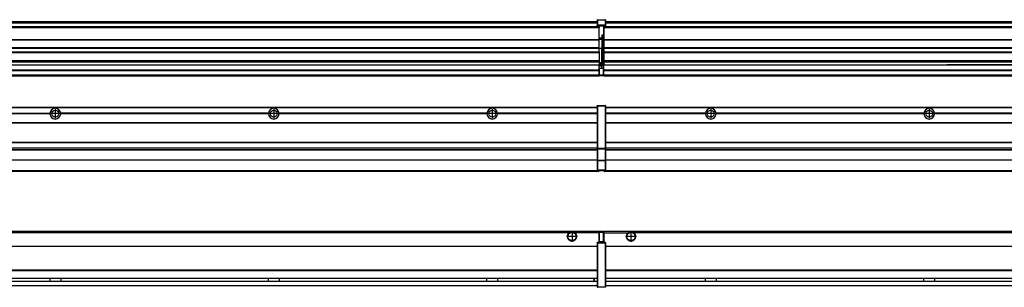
# Model space of a CAD drawing. Header units: inches. Extents: x -381 to 28422, y -418 to 176.
# Tile 44 of 49: x 23921 to 24822, y -154 to 90. Entities that reach past the tile are written whole.
import ezdxf

# ---------------------------------------------------------------- set-up
doc = ezdxf.new("R2010")
doc.units = ezdxf.units.IN
doc.linetypes.add('DOT_CENTER', pattern=[14, 12, -1, 0, -1])
doc.layers.add('1', color=7, linetype='Continuous')

# ---------------------------------------------------------------- blocks, each defined once
blk = doc.blocks.new('Modulos_intermedio__FL-14__13__24', base_point=(24455.18, -48.03))
at = {"color": 7, "linetype": 'Continuous'}
for p, q in [((24456.88, 10.47), (25849.18, 10.47)), ((24456.88, 10.22), (25849.18, 10.22)), ((24476.43, 10.47), (24476.48, 10.52)), ((24476.48, 10.52), (24483.88, 10.52)), ((24483.93, 10.47), (24483.88, 10.52)), ((24548.29, 4.77), (24456.88, 4.77)), ((24548.28, 4.47), (24456.88, 4.47)), ((24548.29, 4.17), (24456.88, 4.17)), ((24548.28, 4.47), (24548.29, 4.77)), ((24548.29, 4.17), (24548.28, 4.47)), ((24550.84, 6.59), (24550.83, 6.57)), ((24550.83, 2.38), (24550.84, 2.36)), ((24748.29, 4.77), (24558.07, 4.77)), ((24558.07, 4.77), (24558.08, 4.47)), ((24558.08, 4.47), (24558.07, 4.17)), ((24748.29, 4.17), (24558.07, 4.17)), ((24748.28, 4.47), (24558.08, 4.47)), ((24748.28, 4.47), (24748.29, 4.77)), ((24748.29, 4.17), (24748.28, 4.47)), ((24750.84, 6.59), (24750.83, 6.57)), ((24750.83, 2.38), (24750.84, 2.36)), ((24948.29, 4.77), (24758.07, 4.77)), ((24758.07, 4.77), (24758.08, 4.47)), ((24758.08, 4.47), (24758.07, 4.17)), ((24948.29, 4.17), (24758.07, 4.17)), ((24948.28, 4.47), (24758.08, 4.47)), ((24456.88, -3.53), (25849.18, -3.53)), ((24456.88, -3.78), (25849.18, -3.78)), ((25849.18, -4.03), (24456.88, -4.03)), ((24456.88, -21.53), (25849.18, -21.53)), ((24456.88, -21.78), (25849.18, -21.78)), ((24456.88, -26.73), (25849.18, -26.73)), ((24456.88, -26.82), (25849.18, -26.82)), ((24456.88, -28.37), (25849.18, -28.37)), ((24456.88, -28.53), (25849.18, -28.53)), ((24456.88, -28.65), (25849.18, -28.65)), ((25849.18, -38.02), (24456.88, -38.02)), ((25849.18, -38.11), (24456.88, -38.11)), ((24455.18, -47.53), (24455.18, -48.03)), ((24455.18, -48.03), (25851.18, -48.03)), ((24456.63, -47.53), (25849.43, -47.53))]:
    blk.add_line(p, q, dxfattribs=at)
for centre in [(24553.18, 4.47), (24753.18, 4.47)]:
    blk.add_circle(centre, 3.15, dxfattribs=at)
for centre, start, end in [((24553.18, 4.47), 3.5101, 176.4899), ((24753.18, 4.47), 3.5101, 176.4899), ((24553.18, 4.47), 183.51008, 356.48992), ((24753.18, 4.47), 183.51008, 356.48992)]:
    blk.add_arc(centre, 4.9, start, end, dxfattribs=at)
at = {"layer": '1', "color": 2, "linetype": 'DOT_CENTER'}
for p, q in [((24557.33, 4.47), (24549.03, 4.47)), ((24553.18, 8.62), (24553.18, 0.32)), ((24757.33, 4.47), (24749.03, 4.47)), ((24753.18, 8.62), (24753.18, 0.32))]:
    blk.add_line(p, q, dxfattribs=at)
blk = doc.blocks.new('Modulos_intermedio__FL-14__14__34', base_point=(23055.18, -48.03))
at = {"color": 7, "linetype": 'Continuous'}
for p, q in [((23056.88, 10.47), (24449.18, 10.47)), ((23056.88, 10.22), (24449.18, 10.22)), ((24422.43, 10.47), (24422.48, 10.52)), ((24422.48, 10.52), (24429.88, 10.52)), ((24429.93, 10.47), (24429.88, 10.52)), ((24449.18, 11.72), (24449.19, 11.79)), ((24449.18, 11.72), (24449.18, 11.47)), ((24449.18, 11.47), (24449.43, 11.47)), ((24449.18, 11.47), (24449.18, -27.21)), ((24449.19, 11.79), (24449.2, 11.82)), ((24449.2, 11.82), (24449.22, 11.86)), ((24449.22, 11.86), (24449.25, 11.9)), ((24449.25, 11.9), (24449.29, 11.93)), ((24449.29, 11.93), (24449.34, 11.96)), ((24449.34, 11.96), (24449.36, 11.96)), ((24449.36, 11.96), (24449.43, 11.97)), ((24449.43, 11.97), (24456.63, 11.97)), ((24449.43, 11.97), (24449.43, 11.47)), ((24449.43, 11.47), (24449.43, -27.21)), ((24456.63, 11.47), (24449.43, 11.47)), ((24456.7, 11.96), (24456.63, 11.97)), ((24456.63, 11.97), (24456.63, 11.47)), ((24456.63, 11.47), (24456.63, -27.21)), ((24456.88, 11.47), (24456.63, 11.47)), ((24456.72, 11.96), (24456.7, 11.96)), ((24456.76, 11.93), (24456.72, 11.96)), ((24456.8, 11.9), (24456.76, 11.93)), ((24456.84, 11.86), (24456.8, 11.9)), ((24456.86, 11.82), (24456.84, 11.86)), ((24456.87, 11.79), (24456.86, 11.82)), ((24456.88, 11.72), (24456.87, 11.79)), ((24456.88, 11.72), (24456.88, 11.47)), ((24456.88, 11.47), (24456.88, -27.21)), ((23758.07, 4.77), (23948.29, 4.77)), ((23948.29, 4.17), (23758.07, 4.17)), ((23948.28, 4.47), (23758.08, 4.47)), ((23948.28, 4.47), (23948.29, 4.77)), ((23948.29, 4.17), (23948.28, 4.47)), ((23950.83, 6.57), (23950.85, 6.59)), ((23950.84, 2.36), (23950.83, 2.38)), ((24148.29, 4.77), (23958.07, 4.77)), ((23958.08, 4.47), (23958.07, 4.77)), ((23958.07, 4.17), (23958.08, 4.47)), ((24148.29, 4.17), (23958.07, 4.17)), ((24148.28, 4.47), (23958.08, 4.47)), ((24148.29, 4.77), (24148.28, 4.47)), ((24148.28, 4.47), (24148.29, 4.17)), ((24150.83, 6.57), (24150.85, 6.59)), ((24150.84, 2.36), (24150.83, 2.38)), ((24158.08, 4.47), (24158.07, 4.77)), ((24348.29, 4.77), (24158.07, 4.77)), ((24158.07, 4.17), (24158.08, 4.47)), ((24348.29, 4.17), (24158.07, 4.17)), ((24348.28, 4.47), (24158.08, 4.47)), ((24348.29, 4.77), (24348.28, 4.47)), ((24348.28, 4.47), (24348.29, 4.17)), ((24350.83, 6.57), (24350.85, 6.59)), ((24350.84, 2.36), (24350.83, 2.38)), ((24355.9, 6.06), (24355.91, 6.03)), ((24449.18, 4.77), (24358.07, 4.77)), ((24358.08, 4.47), (24358.07, 4.77)), ((24358.07, 4.17), (24358.08, 4.47)), ((24449.18, 4.17), (24358.07, 4.17)), ((24449.18, 4.47), (24358.08, 4.47)), ((23056.88, -3.53), (24449.18, -3.53)), ((23056.88, -3.78), (24449.18, -3.78)), ((24449.18, -4.03), (23056.88, -4.03)), ((23056.88, -21.53), (24449.18, -21.53)), ((23056.88, -21.78), (24449.18, -21.78)), ((23056.88, -26.73), (24449.18, -26.73)), ((23056.88, -26.82), (24449.18, -26.82)), ((23056.88, -28.37), (24449.18, -28.37)), ((23056.88, -28.53), (24449.18, -28.53)), ((23056.88, -28.65), (24449.18, -28.65)), ((24449.18, -27.21), (24449.18, -27.52)), ((24449.18, -27.21), (24449.43, -27.21)), ((24449.18, -27.52), (24449.19, -27.54)), ((24449.18, -27.52), (24449.18, -38.19)), ((24449.19, -27.54), (24449.22, -27.57)), ((24449.22, -27.57), (24449.25, -27.59)), ((24449.25, -27.59), (24449.29, -27.6)), ((24449.29, -27.6), (24449.34, -27.61)), ((24449.34, -27.61), (24449.36, -27.61)), ((24449.36, -27.61), (24449.43, -27.62)), ((24449.43, -27.21), (24456.63, -27.21)), ((24449.43, -27.21), (24449.43, -27.62)), ((24449.43, -27.62), (24456.63, -27.62)), ((24449.43, -27.62), (24449.43, -38.3)), ((24456.88, -27.21), (24456.63, -27.21)), ((24456.63, -27.21), (24456.63, -27.62)), ((24456.7, -27.61), (24456.63, -27.62)), ((24456.63, -27.62), (24456.63, -38.3)), ((24456.72, -27.61), (24456.7, -27.61)), ((24456.76, -27.6), (24456.72, -27.61)), ((24456.8, -27.59), (24456.76, -27.6)), ((24456.84, -27.57), (24456.8, -27.59)), ((24456.87, -27.54), (24456.84, -27.57)), ((24456.88, -27.52), (24456.87, -27.54)), ((24456.88, -27.21), (24456.88, -27.52)), ((24456.88, -27.52), (24456.88, -38.19)), ((24449.18, -38.02), (23056.88, -38.02)), ((24449.18, -38.11), (23056.88, -38.11)), ((24449.18, -38.19), (24449.19, -38.22)), ((24449.18, -38.19), (24449.18, -38.71)), ((24449.18, -38.71), (24449.43, -38.71)), ((24449.18, -38.71), (24449.18, -47.03)), ((24449.19, -38.22), (24449.22, -38.25)), ((24449.22, -38.25), (24449.25, -38.27)), ((24449.25, -38.27), (24449.29, -38.28)), ((24449.29, -38.28), (24449.34, -38.29)), ((24449.34, -38.29), (24449.36, -38.29)), ((24449.36, -38.29), (24449.43, -38.3)), ((24449.43, -38.3), (24449.43, -38.71)), ((24456.63, -38.3), (24449.43, -38.3)), ((24449.43, -38.71), (24449.43, -47.03)), ((24456.63, -38.71), (24449.43, -38.71)), ((24456.7, -38.29), (24456.63, -38.3)), ((24456.63, -38.3), (24456.63, -38.71)), ((24456.88, -38.71), (24456.63, -38.71)), ((24456.63, -38.71), (24456.63, -47.03)), ((24456.72, -38.29), (24456.7, -38.29)), ((24456.76, -38.28), (24456.72, -38.29)), ((24456.8, -38.27), (24456.76, -38.28)), ((24456.84, -38.25), (24456.8, -38.27)), ((24456.87, -38.22), (24456.84, -38.25)), ((24456.88, -38.19), (24456.87, -38.22)), ((24456.88, -38.19), (24456.88, -38.71)), ((24456.88, -38.71), (24456.88, -47.03)), ((23055.18, -48.03), (24451.18, -48.03)), ((23056.63, -47.53), (24449.43, -47.53)), ((24449.18, -47.03), (24449.43, -47.03)), ((24449.18, -47.03), (24449.18, -47.28)), ((24449.18, -47.28), (24449.19, -47.34)), ((24449.19, -47.34), (24449.2, -47.37)), ((24449.2, -47.37), (24449.22, -47.41)), ((24449.22, -47.41), (24449.25, -47.45)), ((24449.25, -47.45), (24449.29, -47.49)), ((24449.29, -47.49), (24449.34, -47.51)), ((24449.34, -47.51), (24449.36, -47.52)), ((24449.36, -47.52), (24449.43, -47.53)), ((24449.43, -47.03), (24456.63, -47.03)), ((24449.43, -47.03), (24449.43, -47.53)), ((24449.43, -47.53), (24456.63, -47.53)), ((24451.18, -47.53), (24451.18, -48.03)), ((24456.63, -47.03), (24456.63, -47.53)), ((24456.88, -47.03), (24456.63, -47.03)), ((24456.7, -47.52), (24456.63, -47.53)), ((24456.72, -47.51), (24456.7, -47.52)), ((24456.76, -47.49), (24456.72, -47.51)), ((24456.8, -47.45), (24456.76, -47.49)), ((24456.84, -47.41), (24456.8, -47.45)), ((24456.86, -47.37), (24456.84, -47.41)), ((24456.87, -47.34), (24456.86, -47.37)), ((24456.88, -47.28), (24456.87, -47.34)), ((24456.88, -47.03), (24456.88, -47.28))]:
    blk.add_line(p, q, dxfattribs=at)
for centre in [(23953.18, 4.47), (24153.18, 4.47), (24353.18, 4.47)]:
    blk.add_circle(centre, 3.15, dxfattribs=at)
for centre, start, end in [((23953.18, 4.47), 3.5101, 176.4899), ((24153.18, 4.47), 3.5101, 176.4899), ((24353.18, 4.47), 3.5101, 176.4899), ((23953.18, 4.47), 183.51008, 356.48992), ((24153.18, 4.47), 183.51008, 356.48992), ((24353.18, 4.47), 183.51008, 356.48992)]:
    blk.add_arc(centre, 4.9, start, end, dxfattribs=at)
at = {"layer": '1', "color": 2, "linetype": 'DOT_CENTER'}
for p, q in [((23957.33, 4.47), (23949.03, 4.47)), ((23953.18, 8.62), (23953.18, 0.32)), ((24157.33, 4.47), (24149.03, 4.47)), ((24153.18, 8.62), (24153.18, 0.32)), ((24357.33, 4.47), (24349.03, 4.47)), ((24353.18, 8.62), (24353.18, 0.32))]:
    blk.add_line(p, q, dxfattribs=at)
blk = doc.blocks.new('F-274__37', base_point=(621.12, -75.97))
for name, p in [('Modulos_intermedio__FL-14__14__34', (23055.18, -48.03)), ('Modulos_intermedio__FL-14__13__24', (24455.18, -48.03))]:
    blk.add_blockref(name, p)
blk = doc.blocks.new('Alzado2', base_point=(2889, -32))
blk.add_blockref('F-274__37', (621.12, -75.97))
blk = doc.blocks.new('Modulos_intermedio__FL-14__13__52', base_point=(24455.18, 38.97))
at = {"color": 7, "linetype": 'Continuous'}
for p, q in [((24455.18, 84.47), (24455.18, 83.99)), ((24455.18, 83.99), (24455.18, 83.97)), ((25851.18, 83.99), (24455.18, 83.99)), ((24455.18, 83.97), (24455.18, 83.47)), ((24455.18, 83.97), (25851.18, 83.97)), ((24455.18, 83.47), (24455.18, 72.41)), ((24455.18, 83.47), (25851.18, 83.47)), ((24456.88, 88.97), (25849.18, 88.97)), ((24456.88, 88.96), (25849.18, 88.96)), ((24456.88, 88.35), (25849.18, 88.35)), ((24456.88, 88.03), (25849.18, 88.03)), ((24456.88, 87.7), (25849.18, 87.7)), ((24455.18, 72.41), (24455.18, 72.16)), ((24455.18, 72.41), (25851.18, 72.41)), ((24455.18, 72.16), (25851.18, 72.16)), ((24455.18, 72.16), (24455.18, 64.79)), ((25851.18, 64.79), (24455.18, 64.79)), ((24455.18, 64.79), (24455.18, 64.54)), ((24455.18, 64.54), (24455.18, 60.91)), ((24455.18, 64.54), (25851.18, 64.54)), ((24455.18, 60.91), (24455.18, 60.41)), ((24455.18, 60.91), (25851.18, 60.91)), ((24455.18, 60.41), (25851.18, 60.41)), ((24455.18, 60.41), (24455.18, 59.42)), ((24455.18, 59.42), (24455.18, 53.15)), ((24455.18, 53.15), (24455.18, 51.48)), ((24455.18, 53.15), (25851.18, 53.15)), ((25851.18, 51.48), (24455.18, 51.48)), ((24455.18, 51.48), (24455.18, 51.37)), ((24455.18, 51.37), (24455.18, 49.19)), ((24455.18, 49.19), (24455.18, 49.16)), ((24455.18, 49.19), (24769.43, 49.19)), ((24455.18, 44.48), (24455.18, 49.16)), ((24455.18, 49.16), (24769.43, 49.16)), ((24769.43, 49.19), (24769.43, 49.18)), ((24778.18, 49.19), (24769.43, 49.19)), ((24769.43, 49.18), (24769.43, 49.16)), ((24769.43, 49.18), (24778.18, 49.18)), ((24769.43, 49.16), (24778.18, 49.16)), ((24778.18, 49.19), (24778.18, 49.18)), ((24969.43, 49.19), (24778.18, 49.19)), ((24778.18, 49.18), (24778.18, 49.16)), ((24778.18, 49.16), (24969.43, 49.16)), ((24455.18, 44.48), (24455.18, 44.04)), ((24455.18, 44.48), (25851.13, 44.48)), ((24455.18, 39.97), (24455.18, 44.04)), ((24455.18, 44.04), (25851.13, 44.04)), ((24455.18, 39.97), (24455.18, 39.47)), ((24455.18, 39.97), (25851.13, 39.97)), ((24455.18, 39.47), (24455.18, 39.22)), ((24455.18, 39.47), (25851.13, 39.47)), ((24455.18, 39.22), (24455.18, 38.97)), ((24455.18, 39.22), (25851.13, 39.22)), ((24455.18, 38.97), (25851.13, 38.97))]:
    blk.add_line(p, q, dxfattribs=at)
blk = doc.blocks.new('Modulos_intermedio__FL-14__14__62', base_point=(23055.18, 38.97))
at = {"color": 7, "linetype": 'Continuous'}
for p, q in [((24449.18, 90.22), (24449.19, 90.29)), ((24449.18, 90.22), (24449.2, 90.24)), ((24449.18, 90.16), (24449.18, 90.22)), ((24449.18, 90.22), (24449.18, 90.16)), ((24449.18, 90.16), (24449.18, 85.33)), ((24449.19, 90.29), (24449.2, 90.32)), ((24449.2, 90.32), (24449.22, 90.36)), ((24449.2, 90.24), (24449.22, 90.28)), ((24449.22, 90.36), (24449.25, 90.4)), ((24449.22, 90.28), (24449.25, 90.32)), ((24449.25, 90.4), (24449.29, 90.43)), ((24449.25, 90.32), (24449.29, 90.35)), ((24449.29, 90.43), (24449.34, 90.46)), ((24449.29, 90.35), (24449.34, 90.37)), ((24449.34, 90.46), (24449.36, 90.46)), ((24449.34, 90.37), (24449.36, 90.38)), ((24449.36, 90.46), (24449.43, 90.47)), ((24449.36, 90.38), (24449.43, 90.39)), ((24449.43, 90.47), (24456.63, 90.47)), ((24449.43, 90.47), (24449.43, 90.39)), ((24449.43, 90.39), (24456.63, 90.39)), ((24449.43, 90.39), (24449.43, 85.56)), ((24456.7, 90.46), (24456.63, 90.47)), ((24456.63, 90.47), (24456.63, 90.39)), ((24456.7, 90.38), (24456.63, 90.39)), ((24456.63, 90.39), (24456.63, 85.56)), ((24456.72, 90.46), (24456.7, 90.46)), ((24456.72, 90.37), (24456.7, 90.38)), ((24456.76, 90.43), (24456.72, 90.46)), ((24456.76, 90.35), (24456.72, 90.37)), ((24456.8, 90.4), (24456.76, 90.43)), ((24456.8, 90.32), (24456.76, 90.35)), ((24456.84, 90.36), (24456.8, 90.4)), ((24456.84, 90.28), (24456.8, 90.32)), ((24456.86, 90.32), (24456.84, 90.36)), ((24456.86, 90.24), (24456.84, 90.28)), ((24456.87, 90.29), (24456.86, 90.32)), ((24456.87, 90.22), (24456.86, 90.24)), ((24456.88, 90.22), (24456.87, 90.29)), ((24456.88, 90.16), (24456.87, 90.22)), ((24456.88, 90.22), (24456.88, 90.16)), ((24456.88, 90.16), (24456.88, 85.33)), ((24451.18, 83.99), (23055.18, 83.99)), ((23055.18, 83.97), (24451.18, 83.97)), ((23055.18, 83.47), (24451.18, 83.47)), ((23056.88, 88.97), (24449.18, 88.97)), ((23056.88, 88.96), (24449.18, 88.96)), ((23056.88, 88.35), (24449.18, 88.35)), ((23056.88, 88.03), (24449.18, 88.03)), ((23056.88, 87.7), (24449.18, 87.7)), ((24449.18, 85.33), (24449.19, 85.4)), ((24449.18, 85.33), (24449.18, 85.22)), ((24449.18, 85.22), (24449.19, 85.29)), ((24449.18, 85.22), (24449.18, 84.97)), ((24449.18, 84.97), (24449.18, 84.72)), ((24449.18, 84.97), (24449.43, 84.97)), ((24449.19, 84.66), (24449.18, 84.72)), ((24449.19, 85.4), (24449.2, 85.42)), ((24449.19, 85.29), (24449.2, 85.32)), ((24449.2, 84.63), (24449.19, 84.66)), ((24449.2, 85.42), (24449.22, 85.46)), ((24449.2, 85.32), (24449.22, 85.36)), ((24449.22, 84.59), (24449.2, 84.63)), ((24449.22, 85.46), (24449.25, 85.5)), ((24449.22, 85.36), (24449.25, 85.4)), ((24449.22, 85.36), (24449.25, 85.4)), ((24449.25, 84.55), (24449.22, 84.59)), ((24449.25, 85.5), (24449.29, 85.53)), ((24449.25, 85.4), (24449.34, 85.46)), ((24449.25, 85.4), (24449.29, 85.43)), ((24449.29, 84.51), (24449.25, 84.55)), ((24449.29, 85.53), (24449.34, 85.55)), ((24449.29, 85.43), (24449.34, 85.46)), ((24449.34, 84.49), (24449.29, 84.51)), ((24449.34, 85.55), (24449.36, 85.55)), ((24449.34, 85.46), (24449.36, 85.46)), ((24449.36, 84.48), (24449.34, 84.49)), ((24449.36, 85.55), (24449.43, 85.56)), ((24449.36, 85.46), (24449.43, 85.47)), ((24449.43, 84.47), (24449.36, 84.48)), ((24449.43, 85.56), (24449.43, 85.47)), ((24456.63, 85.56), (24449.43, 85.56)), ((24449.43, 85.47), (24456.63, 85.47)), ((24449.43, 85.47), (24449.43, 84.97)), ((24449.43, 84.97), (24451.18, 84.97)), ((24449.43, 84.97), (24449.43, 84.47)), ((24449.43, 84.47), (24451.18, 84.47)), ((24451.18, 84.97), (24451.18, 83.97)), ((24451.18, 84.97), (24454.88, 84.97)), ((24451.18, 83.97), (24451.18, 83.47)), ((24451.18, 72.41), (24451.18, 83.47)), ((24454.88, 84.97), (24456.63, 84.97)), ((24454.88, 84.97), (24454.88, 77.44)), ((24454.88, 84.47), (24456.63, 84.47)), ((24456.63, 85.56), (24456.63, 85.47)), ((24456.7, 85.55), (24456.63, 85.56)), ((24456.63, 85.47), (24456.63, 84.97)), ((24456.7, 85.46), (24456.63, 85.47)), ((24456.63, 84.97), (24456.63, 84.47)), ((24456.88, 84.97), (24456.63, 84.97)), ((24456.63, 84.47), (24456.7, 84.48)), ((24456.72, 85.55), (24456.7, 85.55)), ((24456.72, 85.46), (24456.7, 85.46)), ((24456.7, 84.48), (24456.72, 84.49)), ((24456.76, 85.53), (24456.72, 85.55)), ((24456.72, 85.46), (24456.76, 85.43)), ((24456.76, 85.43), (24456.72, 85.46)), ((24456.72, 84.49), (24456.76, 84.51)), ((24456.8, 85.5), (24456.76, 85.53)), ((24456.8, 85.4), (24456.76, 85.43)), ((24456.76, 84.51), (24456.8, 84.55)), ((24456.84, 85.46), (24456.8, 85.5)), ((24456.8, 85.4), (24456.84, 85.36)), ((24456.84, 85.36), (24456.8, 85.4)), ((24456.8, 84.55), (24456.84, 84.59)), ((24456.86, 85.42), (24456.84, 85.46)), ((24456.86, 85.32), (24456.84, 85.36)), ((24456.84, 84.59), (24456.86, 84.63)), ((24456.87, 85.4), (24456.86, 85.42)), ((24456.87, 85.29), (24456.86, 85.32)), ((24456.86, 84.63), (24456.87, 84.66)), ((24456.88, 85.33), (24456.87, 85.4)), ((24456.88, 85.22), (24456.87, 85.29)), ((24456.87, 84.66), (24456.88, 84.72)), ((24456.88, 85.33), (24456.88, 85.22)), ((24456.88, 85.22), (24456.88, 84.97)), ((24456.88, 84.97), (24456.88, 84.72)), ((23055.18, 72.41), (24451.18, 72.41)), ((23055.18, 72.16), (24451.18, 72.16)), ((24453.43, 73.5), (24451.18, 73.5)), ((24453.43, 73), (24451.18, 73)), ((24451.18, 72.5), (24453.43, 72.5)), ((24451.18, 72.41), (24451.18, 72.16)), ((24451.18, 64.79), (24451.18, 72.16)), ((24453.43, 76.45), (24453.43, 73.5)), ((24454.88, 76.45), (24453.43, 76.45)), ((24453.43, 73.5), (24453.68, 73.5)), ((24453.43, 73), (24453.43, 73.5)), ((24453.43, 73), (24453.43, 72.5)), ((24453.68, 72.5), (24453.43, 72.5)), ((24453.43, 72.5), (24453.43, 63.97)), ((24453.68, 73.19), (24453.67, 73.21)), ((24453.68, 76.45), (24453.68, 73.5)), ((24453.68, 76.3), (24454.88, 76.3)), ((24453.68, 73.25), (24453.68, 73.5)), ((24453.68, 73.19), (24453.68, 72.5)), ((24453.68, 63.97), (24453.68, 72.5)), ((24454.88, 79.65), (24455.18, 79.58)), ((24454.88, 78.12), (24455.18, 78.12)), ((24454.88, 77.6), (24455.18, 77.6)), ((24454.88, 77.44), (24455.18, 77.36)), ((24454.88, 76.45), (24455.18, 76.53)), ((24454.88, 76.3), (24454.88, 76.45)), ((24455.18, 76.3), (24454.88, 76.3)), ((24454.88, 63.97), (24454.88, 76.3)), ((24451.18, 64.79), (23055.18, 64.79)), ((23055.18, 64.54), (24451.18, 64.54)), ((24451.18, 64.79), (24451.18, 64.54)), ((24451.18, 60.91), (24451.18, 64.54)), ((24453.43, 63.97), (24451.18, 63.97)), ((24453.43, 50.98), (24453.43, 63.97)), ((24453.43, 63.97), (24453.68, 63.97)), ((24453.68, 50.98), (24453.68, 63.97)), ((24453.68, 63.97), (24454.88, 63.97)), ((24454.88, 49.58), (24454.88, 63.97)), ((24455.18, 63.97), (24454.88, 63.97)), ((23055.18, 60.91), (24451.18, 60.91)), ((23055.18, 60.41), (24451.18, 60.41)), ((24451.18, 60.91), (24451.18, 60.41)), ((24451.18, 60.41), (24451.18, 59.42)), ((24451.18, 59.42), (24451.18, 53.15)), ((23055.18, 53.15), (24451.18, 53.15)), ((24451.18, 51.48), (23055.18, 51.48)), ((23778.18, 49.19), (24451.18, 49.19)), ((23778.18, 49.16), (24451.18, 49.16)), ((24451.13, 44.48), (24451.13, 47.58)), ((24451.13, 47.58), (24451.18, 47.58)), ((24451.13, 45.47), (24451.18, 45.48)), ((24451.18, 53.15), (24451.18, 51.48)), ((24451.18, 51.48), (24451.18, 51.37)), ((24451.18, 51.37), (24451.18, 49.19)), ((24453.43, 50.98), (24451.18, 50.98)), ((24453.43, 49.98), (24451.18, 49.98)), ((24451.18, 49.19), (24451.18, 49.16)), ((24451.18, 47.58), (24451.18, 49.16)), ((24453.43, 48.98), (24451.18, 48.98)), ((24453.43, 47.91), (24451.18, 47.91)), ((24451.18, 46), (24451.18, 47.58)), ((24451.18, 46), (24453.43, 46)), ((24451.18, 46), (24451.18, 39.97)), ((24453.43, 49.98), (24453.43, 50.98)), ((24453.43, 50.98), (24453.68, 50.98)), ((24453.43, 49.98), (24453.43, 48.98)), ((24453.43, 47.91), (24453.43, 48.98)), ((24453.68, 48.98), (24453.43, 48.98)), ((24453.43, 46), (24453.43, 47.91)), ((24453.43, 47.91), (24453.52, 47.89)), ((24453.43, 46), (24454.88, 46)), ((24453.52, 47.89), (24453.6, 47.83)), ((24453.6, 47.83), (24453.66, 47.75)), ((24453.66, 47.75), (24453.68, 47.66)), ((24453.68, 49.73), (24453.68, 50.98)), ((24453.68, 49.73), (24453.68, 48.98)), ((24453.68, 49.58), (24454.88, 49.58)), ((24453.68, 47.66), (24453.68, 48.98)), ((24453.68, 48.93), (24454.88, 48.93)), ((24453.68, 46), (24453.68, 47.66)), ((24455.18, 45.08), (24454.63, 44.93)), ((24454.88, 48.93), (24454.88, 49.58)), ((24455.18, 49.58), (24454.88, 49.58)), ((24454.88, 48.93), (24454.88, 47.33)), ((24454.88, 48.93), (24455.18, 48.85)), ((24454.88, 47.33), (24454.88, 46)), ((24455.18, 45.92), (24454.88, 46)), ((24454.88, 45), (24455.18, 45.08)), ((23055.18, 44.48), (24451.13, 44.48)), ((23055.18, 44.04), (24451.13, 44.04)), ((23055.18, 39.97), (24451.13, 39.97)), ((23055.18, 39.47), (24451.13, 39.47)), ((23055.18, 39.22), (24451.13, 39.22)), ((23055.18, 38.97), (24451.13, 38.97)), ((24451.13, 44.48), (24451.18, 44.48)), ((24451.13, 44.48), (24451.13, 44.04)), ((24451.13, 39.97), (24451.13, 44.04)), ((24451.18, 40.48), (24451.13, 40.49)), ((24451.13, 39.97), (24451.13, 39.47)), ((24451.13, 39.22), (24451.13, 39.47)), ((24451.13, 39.22), (24451.13, 38.97)), ((24451.18, 39.97), (24454.63, 39.97)), ((24451.18, 39.97), (24451.18, 39.47)), ((24451.18, 39.47), (24454.63, 39.47)), ((24454.63, 44.93), (24454.63, 39.97)), ((24454.63, 39.97), (24454.63, 39.47)), ((24454.88, 39.97), (24454.63, 39.97)), ((24454.88, 45), (24454.88, 39.97)), ((24454.88, 44.81), (24455.18, 44.87)), ((24454.88, 41.31), (24455.18, 41.37)), ((24454.88, 40.83), (24455.18, 40.91)), ((24454.88, 39.97), (24454.88, 39.72))]:
    blk.add_line(p, q, dxfattribs=at)
for centre, start, end in [((24453.43, 73.25), 270, 0), ((24453.43, 49.73), 0, 90), ((24454.63, 39.72), 270, 0)]:
    blk.add_arc(centre, 0.25, start, end, dxfattribs=at)
blk = doc.blocks.new('F-274__65', base_point=(621.12, 38.97))
for name, p in [('Modulos_intermedio__FL-14__14__62', (23055.18, 38.97)), ('Modulos_intermedio__FL-14__13__52', (24455.18, 38.97))]:
    blk.add_blockref(name, p)
blk = doc.blocks.new('Inferior2', base_point=(2889, 64.72))
blk.add_blockref('F-274__65', (621.12, 38.97))
blk = doc.blocks.new('Modulos_intermedio__FL-14__13__79', base_point=(24455.18, -154.47))
at = {"color": 7, "linetype": 'Continuous'}
for p, q in [((24455.18, -102.97), (24455.18, -104.47)), ((24455.18, -102.97), (25851.13, -102.97)), ((24455.18, -104.47), (24477.77, -104.47)), ((24455.18, -104.47), (24455.18, -113.47)), ((24477.77, -104.47), (24478.72, -103.98)), ((24478.72, -103.98), (24480.18, -103.72)), ((24480.18, -103.72), (24481.63, -103.98)), ((24481.63, -103.98), (24482.59, -104.47)), ((25823.77, -104.47), (24482.59, -104.47)), ((24456.88, -116.72), (25849.18, -116.72)), ((24456.88, -116.97), (25849.18, -116.97)), ((25849.18, -117.22), (24456.88, -117.22)), ((25849.18, -138.72), (24456.88, -138.72)), ((25849.18, -138.97), (24456.88, -138.97)), ((24456.88, -139.22), (25849.18, -139.22)), ((24456.88, -145.97), (25849.18, -145.97)), ((24456.88, -146.22), (25849.18, -146.22)), ((24456.88, -148.72), (25849.18, -148.72)), ((24456.88, -148.97), (25849.18, -148.97)), ((24456.88, -152.72), (25849.18, -152.72)), ((24456.88, -152.97), (25849.18, -152.97)), ((24548.28, -146.3), (24548.28, -146.22)), ((24548.28, -146.35), (24548.28, -146.3)), ((24548.29, -147.23), (24548.28, -146.35)), ((24548.28, -148.6), (24548.29, -147.56)), ((24548.28, -148.72), (24548.28, -148.6)), ((24548.29, -147.56), (24548.29, -147.23)), ((24558.08, -146.52), (24558.07, -147.07)), ((24558.07, -147.07), (24558.07, -147.72)), ((24558.07, -147.72), (24558.07, -147.88)), ((24558.07, -147.88), (24558.08, -148.43)), ((24558.08, -146.22), (24558.08, -146.3)), ((24558.08, -146.3), (24558.08, -146.35)), ((24558.08, -146.35), (24558.08, -146.52)), ((24558.08, -148.43), (24558.08, -148.59)), ((24558.08, -148.59), (24558.08, -148.65)), ((24558.08, -148.65), (24558.08, -148.72)), ((24748.28, -146.3), (24748.28, -146.22)), ((24748.28, -146.35), (24748.28, -146.3)), ((24748.29, -146.98), (24748.28, -146.35)), ((24748.28, -148.6), (24748.29, -147.96)), ((24748.28, -148.65), (24748.28, -148.6)), ((24748.28, -148.72), (24748.28, -148.65)), ((24748.29, -147.07), (24748.29, -146.98)), ((24748.29, -147.23), (24748.29, -147.07)), ((24748.29, -147.88), (24748.29, -147.23)), ((24748.29, -147.96), (24748.29, -147.88)), ((24758.08, -146.52), (24758.07, -147.07)), ((24758.07, -147.07), (24758.07, -147.72)), ((24758.07, -147.72), (24758.07, -147.88)), ((24758.07, -147.88), (24758.08, -148.43)), ((24758.08, -146.22), (24758.08, -146.3)), ((24758.08, -146.3), (24758.08, -146.35)), ((24758.08, -146.35), (24758.08, -146.52)), ((24758.08, -148.43), (24758.08, -148.59)), ((24758.08, -148.59), (24758.08, -148.65)), ((24758.08, -148.65), (24758.08, -148.72))]:
    blk.add_line(p, q, dxfattribs=at)
for radius in [4, 3.7]:
    blk.add_circle((24480.18, -107.97), radius, dxfattribs=at)
blk.add_arc((24480.18, -107.97), 4.25, 124.56032, 55.43968, dxfattribs=at)
at = {"layer": '1', "color": 2, "linetype": 'DOT_CENTER'}
for p, q in [((24485.18, -107.97), (24475.18, -107.97)), ((24480.18, -102.97), (24480.18, -112.97))]:
    blk.add_line(p, q, dxfattribs=at)
blk = doc.blocks.new('Modulos_intermedio__FL-14__14__87', base_point=(23055.18, -154.47))
at = {"color": 7, "linetype": 'Continuous'}
for p, q in [((23055.18, -102.97), (24451.13, -102.97)), ((24423.77, -104.47), (23082.59, -104.47)), ((24424.72, -103.98), (24423.77, -104.47)), ((24426.18, -103.72), (24424.72, -103.98)), ((24427.63, -103.98), (24426.18, -103.72)), ((24428.59, -104.47), (24427.63, -103.98)), ((24451.13, -104.47), (24428.59, -104.47)), ((24451.13, -104.47), (24451.13, -102.97)), ((24451.13, -111.58), (24451.13, -104.47)), ((24451.18, -104.48), (24451.13, -104.49)), ((24451.18, -105.48), (24451.13, -105.49)), ((24454.63, -103.47), (24451.18, -103.47)), ((24451.18, -103.47), (24451.18, -103.97)), ((24451.18, -103.97), (24451.18, -111.58)), ((24451.18, -103.97), (24454.63, -103.97)), ((24454.63, -103.47), (24454.63, -103.97)), ((24454.88, -103.97), (24454.63, -103.97)), ((24454.63, -103.97), (24454.63, -112.97)), ((24454.88, -103.72), (24454.88, -103.97)), ((24454.88, -103.97), (24454.88, -112.97)), ((24454.88, -104.83), (24455.18, -104.91)), ((24454.88, -106.47), (24455.18, -106.47)), ((24454.88, -107.48), (24455.18, -107.48)), ((23056.88, -116.72), (24449.18, -116.72)), ((23056.88, -116.97), (24449.18, -116.97)), ((24449.18, -113.72), (24449.19, -113.66)), ((24449.18, -113.72), (24449.18, -113.97)), ((24449.18, -113.97), (24449.18, -153.97)), ((24449.18, -113.97), (24449.43, -113.97)), ((24449.19, -113.66), (24449.2, -113.63)), ((24449.2, -113.63), (24449.22, -113.59)), ((24449.22, -113.59), (24449.25, -113.55)), ((24449.25, -113.55), (24449.29, -113.51)), ((24449.29, -113.51), (24449.34, -113.49)), ((24449.34, -113.49), (24449.36, -113.48)), ((24449.36, -113.48), (24449.43, -113.47)), ((24451.18, -113.47), (24449.43, -113.47)), ((24449.43, -113.47), (24449.43, -113.97)), ((24456.63, -113.97), (24449.43, -113.97)), ((24449.43, -113.97), (24449.43, -153.97)), ((24451.13, -109.47), (24451.18, -109.48)), ((24451.18, -111.58), (24451.13, -111.58)), ((24451.18, -113.47), (24451.18, -111.58)), ((24454.63, -112.97), (24451.18, -112.97)), ((24454.88, -113.47), (24451.18, -113.47)), ((24454.63, -112.97), (24454.63, -113.47)), ((24454.88, -112.97), (24454.63, -112.97)), ((24454.88, -111.93), (24455.18, -112.01)), ((24454.88, -112.97), (24454.88, -113.26)), ((24454.88, -113.26), (24454.88, -113.47)), ((24456.63, -113.47), (24454.88, -113.47)), ((24456.7, -113.48), (24456.63, -113.47)), ((24456.63, -113.47), (24456.63, -113.97)), ((24456.88, -113.97), (24456.63, -113.97)), ((24456.63, -113.97), (24456.63, -153.97)), ((24456.72, -113.49), (24456.7, -113.48)), ((24456.76, -113.51), (24456.72, -113.49)), ((24456.8, -113.55), (24456.76, -113.51)), ((24456.84, -113.59), (24456.8, -113.55)), ((24456.86, -113.63), (24456.84, -113.59)), ((24456.87, -113.66), (24456.86, -113.63)), ((24456.88, -113.72), (24456.87, -113.66)), ((24456.88, -113.72), (24456.88, -113.97)), ((24456.88, -113.97), (24456.88, -153.97)), ((24449.18, -117.22), (23056.88, -117.22)), ((24449.18, -138.72), (23056.88, -138.72)), ((24449.18, -138.97), (23056.88, -138.97)), ((23056.88, -139.22), (24449.18, -139.22)), ((23056.88, -145.97), (24449.18, -145.97)), ((23056.88, -146.22), (24449.18, -146.22)), ((23056.88, -148.72), (24449.18, -148.72)), ((23056.88, -148.97), (24449.18, -148.97)), ((23056.88, -152.72), (24449.18, -152.72)), ((23056.88, -152.97), (24449.18, -152.97)), ((23948.28, -146.22), (23948.28, -146.3)), ((23948.28, -146.3), (23948.28, -146.35)), ((23948.28, -146.35), (23948.29, -146.98)), ((23948.29, -147.96), (23948.28, -148.59)), ((23948.28, -148.59), (23948.28, -148.65)), ((23948.28, -148.65), (23948.28, -148.72)), ((23948.29, -146.98), (23948.29, -147.07)), ((23948.29, -147.07), (23948.29, -147.72)), ((23948.29, -147.72), (23948.29, -147.88)), ((23948.29, -147.88), (23948.29, -147.96)), ((23958.08, -146.52), (23958.07, -147.07)), ((23958.07, -147.07), (23958.07, -147.72)), ((23958.07, -147.72), (23958.07, -147.88)), ((23958.07, -147.88), (23958.08, -148.43)), ((23958.08, -146.22), (23958.08, -146.3)), ((23958.08, -146.3), (23958.08, -146.35)), ((23958.08, -146.35), (23958.08, -146.52)), ((23958.08, -148.43), (23958.08, -148.6)), ((23958.08, -148.6), (23958.08, -148.65)), ((23958.08, -148.65), (23958.08, -148.72)), ((24148.28, -146.3), (24148.28, -146.22)), ((24148.28, -146.35), (24148.28, -146.3)), ((24148.29, -146.98), (24148.28, -146.35)), ((24148.28, -148.6), (24148.29, -147.96)), ((24148.28, -148.65), (24148.28, -148.6)), ((24148.28, -148.72), (24148.28, -148.65)), ((24148.29, -147.07), (24148.29, -146.98)), ((24148.29, -147.23), (24148.29, -147.07)), ((24148.29, -147.88), (24148.29, -147.23)), ((24148.29, -147.96), (24148.29, -147.88)), ((24158.08, -146.52), (24158.07, -147.07)), ((24158.07, -147.07), (24158.07, -147.72)), ((24158.07, -147.72), (24158.07, -147.88)), ((24158.07, -147.88), (24158.08, -148.43)), ((24158.08, -146.22), (24158.08, -146.3)), ((24158.08, -146.3), (24158.08, -146.35)), ((24158.08, -146.35), (24158.08, -146.52)), ((24158.08, -148.43), (24158.08, -148.6)), ((24158.08, -148.6), (24158.08, -148.65)), ((24158.08, -148.65), (24158.08, -148.72)), ((24348.28, -146.3), (24348.28, -146.22)), ((24348.28, -146.35), (24348.28, -146.3)), ((24348.29, -146.98), (24348.28, -146.35)), ((24348.28, -148.6), (24348.29, -147.96)), ((24348.28, -148.65), (24348.28, -148.6)), ((24348.28, -148.72), (24348.28, -148.65)), ((24348.29, -147.07), (24348.29, -146.98)), ((24348.29, -147.23), (24348.29, -147.07)), ((24348.29, -147.88), (24348.29, -147.23)), ((24348.29, -147.96), (24348.29, -147.88)), ((24358.07, -147.07), (24358.06, -147.47)), ((24358.06, -147.47), (24358.07, -148.2)), ((24358.08, -146.35), (24358.07, -146.59)), ((24358.07, -146.59), (24358.07, -147.07)), ((24358.07, -148.2), (24358.08, -148.5)), ((24358.08, -146.22), (24358.08, -146.3)), ((24358.08, -146.3), (24358.08, -146.35)), ((24358.08, -148.5), (24358.08, -148.6)), ((24358.08, -148.6), (24358.08, -148.72)), ((24446.18, -146.65), (24446.24, -146.4)), ((24446.18, -146.65), (24446.18, -147.16)), ((24446.18, -147.16), (24446.18, -148.23)), ((24446.18, -148.23), (24446.24, -148.55)), ((24446.24, -146.4), (24446.46, -146.22)), ((24446.24, -148.55), (24446.46, -148.72)), ((24446.6, -146.22), (24446.6, -146.26)), ((24446.6, -146.26), (24446.6, -146.97)), ((24446.6, -146.97), (24446.6, -148.69)), ((24446.6, -148.69), (24446.6, -148.72)), ((24449.18, -153.97), (24449.43, -153.97)), ((24449.18, -153.97), (24449.18, -154.22)), ((24449.18, -154.22), (24449.19, -154.29)), ((24449.19, -154.29), (24449.2, -154.32)), ((24449.2, -154.32), (24449.22, -154.36)), ((24449.22, -154.36), (24449.25, -154.4)), ((24449.25, -154.4), (24449.29, -154.43)), ((24449.29, -154.43), (24449.34, -154.46)), ((24449.34, -154.46), (24449.36, -154.46)), ((24449.36, -154.46), (24449.43, -154.47)), ((24449.43, -153.97), (24456.63, -153.97)), ((24449.43, -153.97), (24449.43, -154.47)), ((24456.63, -154.47), (24449.43, -154.47)), ((24456.88, -153.97), (24456.63, -153.97)), ((24456.63, -153.97), (24456.63, -154.47)), ((24456.7, -154.46), (24456.63, -154.47)), ((24456.72, -154.46), (24456.7, -154.46)), ((24456.76, -154.43), (24456.72, -154.46)), ((24456.8, -154.4), (24456.76, -154.43)), ((24456.84, -154.36), (24456.8, -154.4)), ((24456.86, -154.32), (24456.84, -154.36)), ((24456.87, -154.29), (24456.86, -154.32)), ((24456.88, -154.22), (24456.87, -154.29)), ((24456.88, -153.97), (24456.88, -154.22))]:
    blk.add_line(p, q, dxfattribs=at)
for radius in [4, 3.7]:
    blk.add_circle((24426.18, -107.97), radius, dxfattribs=at)
for centre, radius, start, end in [((24426.18, -107.97), 4.25, 124.56032, 55.43968), ((24454.63, -103.72), 0.25, 0, 90)]:
    blk.add_arc(centre, radius, start, end, dxfattribs=at)
at = {"layer": '1', "color": 2, "linetype": 'DOT_CENTER'}
for p, q in [((24431.18, -107.97), (24421.18, -107.97)), ((24426.18, -102.97), (24426.18, -112.97))]:
    blk.add_line(p, q, dxfattribs=at)
blk = doc.blocks.new('F-274__90', base_point=(621.12, -154.47))
for name, p in [('Modulos_intermedio__FL-14__14__87', (23055.18, -154.47)), ('Modulos_intermedio__FL-14__13__79', (24455.18, -154.47))]:
    blk.add_blockref(name, p)
blk = doc.blocks.new('Superior1', base_point=(2889, -128.72))
blk.add_blockref('F-274__90', (621.12, -154.47))

msp = doc.modelspace()

# ---------------------------------------------------------------- block references
for name, p in [('Inferior2', (2889, 64.72)), ('Alzado2', (2889, -32)), ('Superior1', (2889, -128.72))]:
    msp.add_blockref(name, p)

doc.saveas('drawing.dxf')
